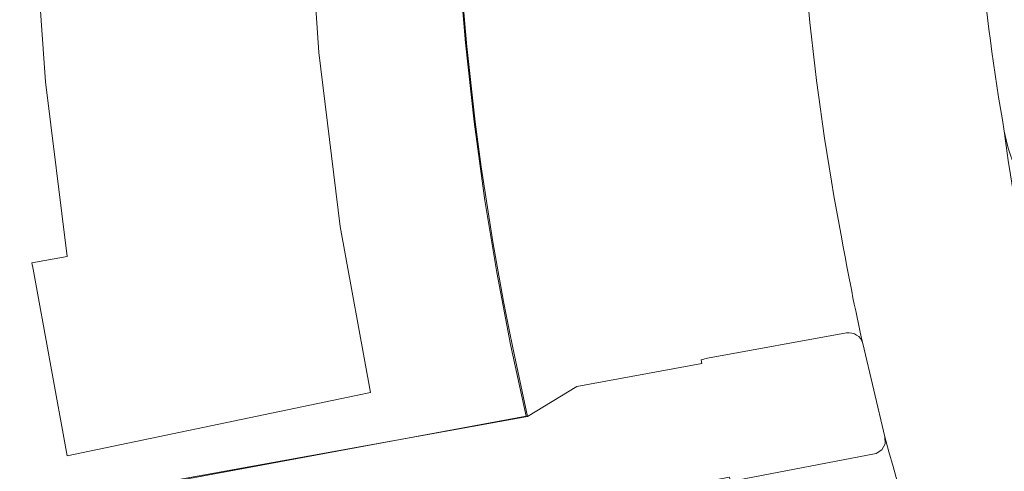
# Model space of a CAD drawing. Header units: metres. Extents: x 237319 to 238937, y 510065 to 511489.
# Tile 123 of 176: x 237999 to 238033, y 511137 to 511152. Entities that reach past the tile are written whole.
import ezdxf

# ---------------------------------------------------------------- set-up
doc = ezdxf.new("R2010")
doc.units = ezdxf.units.M
for name, color, linetype, lineweight in [('B-WE-FV-GELEIDING_WILDRASTER-G', 252, 'Continuous', 18), ('B-WE-KG-GRENS_PERCEEL-GV', 252, 'Continuous', 18), ('B-WE-OG-TERREIN_ERF-GV', 252, 'Continuous', 18), ('B-WE-VH-GESLOTENVERHARDING-GV', 252, 'Continuous', 18), ('B-WE-VH-OPENVERHARDING-GV', 252, 'Continuous', 18)]:
    doc.layers.add(name, color=color, linetype=linetype, lineweight=lineweight)

# ---------------------------------------------------------------- blocks, each defined once
blk = doc.blocks.new('brk-2025')
at = {"layer": 'B-WE-KG-GRENS_PERCEEL-GV', "flags": 128}
blk.add_lwpolyline([(237970.816, 511194.568), (237984.675, 511189.897), (237989.035, 511188.427), (238015.584, 511179.47), (238015.184, 511177.292), (238014.833, 511175.105), (238014.532, 511172.911), (238014.23, 511170.222), (238014.003, 511167.525), (238013.85, 511164.817), (238013.772, 511162.106), (238013.769, 511159.389), (238013.841, 511156.672), (238013.987, 511153.959), (238014.209, 511151.252), (238014.505, 511148.554), (238014.876, 511145.865), (238015.284, 511143.392), (238015.754, 511140.931), (238016.288, 511138.482), (237988.927, 511133.414), (237984.755, 511132.674), (237984.548, 511133.662), (237972.404, 511131.406)], dxfattribs=at)
blk = doc.blocks.new('bgt-2025')
at = {"layer": 'B-WE-OG-TERREIN_ERF-GV', "flags": 128}
for points in [[(237938.126, 511133.642), (237980.111, 511131.808), (237988.844, 511133.49), (237987.677, 511139.822), (237986.578, 511148.565), (237987.98, 511148.716), (237988.434, 511144.364), (237989.268, 511139.367), (237990.195, 511133.751), (238016.33, 511138.468), (238015.815, 511140.874)], [(238008.823, 511156.325), (238009.192, 511150.927), (238009.924, 511144.976), (238010.963, 511139.292), (238000.579, 511137.119), (237999.422, 511143.508), (237999.381, 511143.733), (238000.581, 511143.95), (237999.843, 511149.923), (237999.469, 511155.262)]]:
    blk.add_lwpolyline(points, dxfattribs=at)
at = {"layer": 'B-WE-OG-TERREIN_ERF-GV'}
blk.add_lwpolyline([(238015.815, 511140.874, -0.041874), (238013.839, 511157.35)], format="xyb", dxfattribs=at)
at = {"layer": 'B-WE-VH-GESLOTENVERHARDING-GV'}
for points in [[(238032.641, 511148.233, -0.045627), (238031.591, 511160.724)], [(238025.541, 511160.42, 0.046507), (238027.083, 511144.553)], [(238036.625, 511132.677, -0.060929), (238032.641, 511148.233)], [(238027.083, 511144.553, 0.01143), (238027.798, 511140.969)], [(238028.557, 511137.771, 0.049591), (238034.469, 511122.084)]]:
    blk.add_lwpolyline(points, format="xyb", dxfattribs=at)
at = {"layer": 'B-WE-VH-GESLOTENVERHARDING-GV', "flags": 128}
blk.add_lwpolyline([(238027.798, 511140.969), (238028.557, 511137.771)], dxfattribs=at)
at = {"layer": 'B-WE-VH-OPENVERHARDING-GV'}
for points in [[(238039.642, 511143.632, -0.428903), (238032.641, 511148.233)], [(238032.641, 511148.233, 0.060929), (238036.625, 511132.677)], [(238027.798, 511140.969, 0.393054), (238027.241, 511141.328)], [(238034.469, 511122.084, -0.049591), (238028.557, 511137.771)]]:
    blk.add_lwpolyline(points, format="xyb", dxfattribs=at)
at = {"layer": 'B-WE-VH-OPENVERHARDING-GV', "flags": 128}
for points in [[(238027.241, 511141.328), (238022.49, 511140.467)], [(238022.49, 511140.467), (238022.274, 511140.407), (238022.296, 511140.286), (238018.018, 511139.493), (238016.33, 511138.468), (237990.195, 511133.751), (237988.844, 511133.49), (237989.523, 511130.433), (237991.21, 511130.756), (238016.957, 511135.628), (238018.929, 511135.584), (238023.246, 511136.392), (238023.276, 511136.26), (238023.504, 511136.287), (238028.258, 511137.203), (238028.457, 511137.328), (238028.567, 511137.536), (238028.557, 511137.771), (238027.798, 511140.969)], [(238028.557, 511137.771), (238028.567, 511137.536), (238028.457, 511137.328), (238028.258, 511137.203), (238023.504, 511136.287)]]:
    blk.add_lwpolyline(points, dxfattribs=at)
at = {"layer": 'B-WE-KG-GRENS_PERCEEL-GV'}
blk.add_blockref('brk-2025', (0, 0), dxfattribs=at)

msp = doc.modelspace()

# ---------------------------------------------------------------- block references
at = {"layer": 'B-WE-FV-GELEIDING_WILDRASTER-G'}
msp.add_blockref('bgt-2025', (0, 0), dxfattribs=at)

doc.saveas('drawing.dxf')
